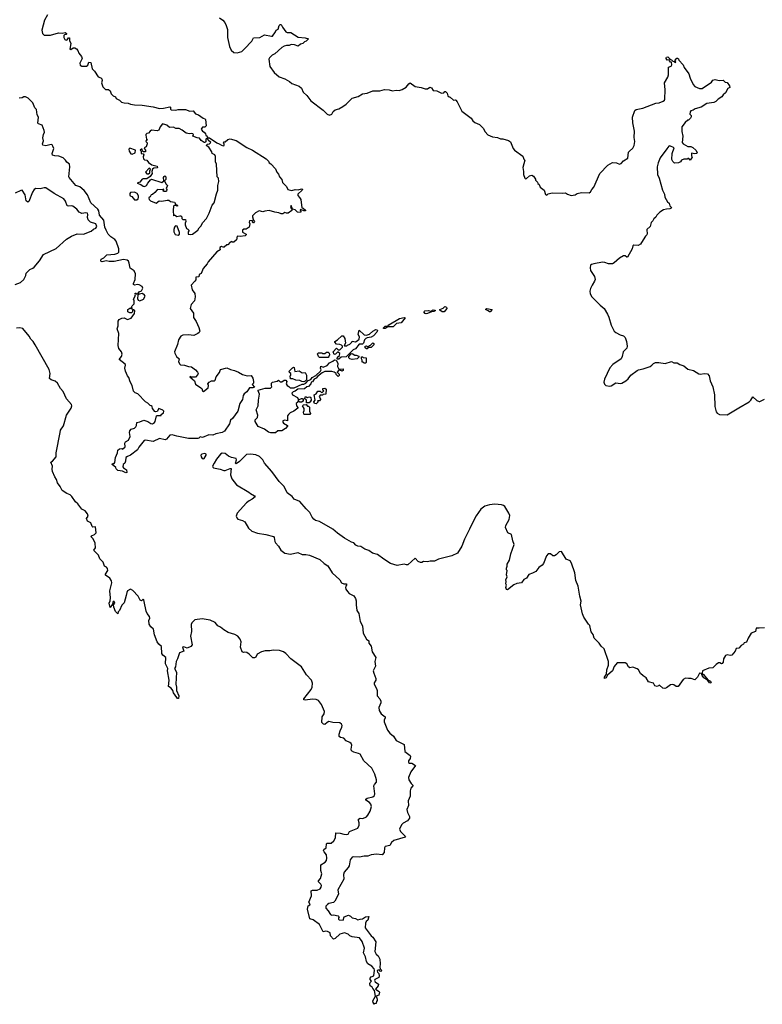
# Model space of a CAD drawing. Extents: x 2494159 to 2685562, y 773219 to 915170.
# Tile 156 of 201: x 2601532 to 2611005, y 890330 to 902890. Entities that reach past the tile are written whole.
import ezdxf

# ---------------------------------------------------------------- set-up
doc = ezdxf.new("R2010")
doc.units = 0

msp = doc.modelspace()

# ---------------------------------------------------------------- linework, layer by layer
at = {"layer": '0CON10XD'}
for points in [[(2601888, 902952), (2601849, 902885), (2601816, 902755), (2601824, 902714), (2601845, 902694), (2601925, 902691), (2602025, 902722), (2602075, 902720), (2602113, 902727), (2602128, 902715), (2602130, 902705), (2602125, 902700), (2602103, 902697), (2602093, 902687), (2602094, 902664), (2602107, 902637), (2602125, 902631), (2602138, 902635), (2602155, 902660), (2602165, 902660), (2602169, 902625), (2602183, 902585), (2602172, 902515), (2602185, 902510), (2602215, 902530), (2602235, 902530), (2602255, 902518), (2602273, 902495), (2602285, 902462), (2602322, 902422), (2602328, 902395), (2602301, 902335), (2602305, 902308), (2602325, 902299), (2602385, 902299), (2602401, 902309), (2602415, 902348), (2602440, 902345), (2602455, 902262), (2602484, 902235), (2602531, 902161), (2602565, 902150), (2602578, 902135), (2602584, 902115), (2602574, 902085), (2602592, 902032), (2602625, 902000), (2602665, 901998), (2602685, 901982), (2602700, 901945), (2602725, 901919), (2602754, 901904), (2602764, 901884), (2602803, 901865), (2602830, 901840), (2602865, 901829), (2602915, 901826), (2602945, 901812), (2602995, 901802), (2603095, 901801), (2603235, 901780), (2603315, 901757), (2603365, 901761), (2603445, 901780), (2603456, 901776), (2603455, 901750), (2603465, 901740), (2603525, 901736), (2603555, 901746), (2603645, 901743), (2603704, 901724), (2603745, 901726), (2603775, 901688), (2603812, 901675), (2603874, 901634), (2603895, 901627), (2603902, 901615), (2603912, 901538), (2603895, 901520), (2603865, 901520), (2603848, 901495), (2603865, 901468), (2603886, 901456), (2603902, 901435), (2603908, 901415), (2603923, 901403), (2603931, 901381), (2603955, 901382), (2604045, 901319), (2604078, 901308), (2604105, 901288), (2604127, 901283), (2604140, 901285), (2604140, 901305), (2604132, 901315), (2604135, 901330), (2604155, 901330), (2604189, 901361), (2604215, 901372), (2604295, 901350), (2604429, 901259), (2604502, 901225), (2604675, 901116), (2604705, 901087), (2604715, 901062), (2604735, 901050), (2604795, 900989), (2604813, 900943), (2604835, 900920), (2604847, 900887), (2604875, 900850), (2604886, 900815), (2604935, 900763), (2604954, 900724), (2605005, 900713), (2605045, 900723), (2605085, 900718), (2605125, 900732), (2605138, 900728), (2605137, 900715), (2605078, 900665), (2605078, 900648), (2605103, 900623), (2605119, 900595), (2605132, 900492), (2605150, 900485), (2605180, 900455), (2605175, 900450), (2605155, 900453), (2605115, 900470), (2605110, 900465), (2605118, 900445), (2605115, 900430), (2605074, 900434), (2605045, 900463), (2605010, 900475), (2604995, 900520), (2604988, 900495), (2605002, 900472), (2605002, 900458), (2604955, 900423), (2604935, 900422), (2604915, 900430), (2604887, 900413), (2604867, 900413), (2604836, 900426), (2604785, 900433), (2604715, 900457), (2604661, 900449), (2604635, 900439), (2604585, 900450), (2604540, 900425), (2604502, 900388), (2604500, 900375), (2604512, 900345), (2604510, 900335), (2604528, 900315), (2604515, 900300), (2604505, 900300), (2604498, 900328), (2604462, 900325), (2604458, 900308), (2604468, 900285), (2604458, 900245), (2604422, 900218), (2604393, 900217), (2604372, 900205), (2604375, 900180), (2604420, 900155), (2604420, 900145), (2604408, 900135), (2604343, 900123), (2604305, 900128), (2604297, 900083), (2604265, 900050), (2604245, 900050), (2604235, 900060), (2604225, 900050), (2604215, 900050), (2604185, 900020), (2604175, 900020), (2604142, 899988), (2604127, 899987), (2604105, 899997), (2604087, 899985), (2604083, 899975), (2604090, 899955), (2604045, 899928), (2603937, 899803), (2603922, 899775), (2603871, 899715), (2603848, 899652), (2603822, 899638), (2603815, 899612), (2603780, 899605), (2603777, 899573), (2603767, 899553), (2603720, 899505), (2603733, 899443), (2603767, 899397), (2603771, 899355), (2603762, 899305), (2603719, 899255), (2603705, 899205), (2603751, 899145), (2603751, 899091), (2603785, 899038), (2603819, 898965), (2603828, 898915), (2603820, 898900), (2603805, 898888), (2603755, 898862), (2603685, 898872), (2603615, 898867), (2603586, 898855), (2603558, 898805), (2603545, 898747), (2603507, 898655), (2603510, 898635), (2603533, 898595), (2603567, 898565), (2603558, 898525), (2603574, 898494), (2603585, 898488), (2603635, 898484), (2603685, 898464), (2603725, 898460), (2603775, 898423), (2603800, 898395), (2603807, 898375), (2603804, 898366), (2603775, 898332), (2603725, 898330), (2603705, 898340), (2603702, 898335), (2603763, 898283), (2603775, 898242), (2603844, 898194), (2603854, 898184), (2603864, 898154), (2603875, 898148), (2603937, 898195), (2603940, 898225), (2603932, 898245), (2603948, 898265), (2603978, 898282), (2604015, 898282), (2604025, 898292), (2604039, 898335), (2604081, 898389), (2604095, 898426), (2604175, 898450), (2604219, 898429), (2604270, 898415), (2604323, 898395), (2604375, 898364), (2604435, 898349), (2604485, 898352), (2604506, 898316), (2604514, 898275), (2604513, 898255), (2604499, 898235), (2604526, 898204), (2604505, 898192), (2604465, 898192), (2604430, 898145), (2604394, 898116), (2604384, 898095), (2604374, 898046), (2604338, 897992), (2604316, 897895), (2604245, 897802), (2604220, 897780), (2604210, 897735), (2604145, 897643), (2604115, 897626), (2604035, 897609), (2603995, 897589), (2603945, 897594), (2603865, 897560), (2603835, 897570), (2603818, 897552), (2603804, 897546), (2603684, 897546), (2603535, 897576), (2603475, 897594), (2603445, 897589), (2603424, 897566), (2603405, 897540), (2603388, 897532), (2603315, 897546), (2603235, 897508), (2603135, 897528), (2603118, 897522), (2603052, 897438), (2603035, 897404), (2602947, 897335), (2602905, 897320), (2602886, 897304), (2602883, 897257), (2602872, 897235), (2602852, 897215), (2602848, 897185), (2602854, 897174), (2602896, 897146), (2602900, 897115), (2602885, 897110), (2602845, 897130), (2602785, 897140), (2602762, 897162), (2602758, 897178), (2602710, 897215), (2602715, 897230), (2602735, 897230), (2602747, 897243), (2602753, 897305), (2602780, 897365), (2602783, 897397), (2602805, 897417), (2602835, 897418), (2602845, 897410), (2602878, 897442), (2602875, 897490), (2602882, 897505), (2602918, 897525), (2602939, 897575), (2602932, 897625), (2602936, 897644), (2602954, 897666), (2602995, 897680), (2603014, 897695), (2603023, 897715), (2603027, 897753), (2603065, 897759), (2603115, 897781), (2603166, 897766), (2603205, 897737), (2603225, 897736), (2603250, 897750), (2603261, 897765), (2603275, 897838), (2603287, 897843), (2603335, 897840), (2603338, 897855), (2603368, 897875), (2603372, 897895), (2603358, 897908), (2603305, 897930), (2603285, 897890), (2603265, 897888), (2603255, 897892), (2603225, 897930), (2603220, 897955), (2603210, 897965), (2603195, 897970), (2603167, 897997), (2603138, 898015), (2603039, 898119), (2603005, 898130), (2602985, 898150), (2602966, 898225), (2602942, 898272), (2602926, 898326), (2602906, 898346), (2602881, 898405), (2602873, 898445), (2602882, 898485), (2602876, 898496), (2602800, 898555), (2602830, 898595), (2602838, 898625), (2602829, 898655), (2602798, 898695), (2602788, 898735), (2602796, 898885), (2602777, 898945), (2602786, 898985), (2602788, 899045), (2602802, 899065), (2602835, 899083), (2602866, 899086), (2602905, 899066), (2602955, 899081), (2602996, 899144), (2603000, 899175), (2602985, 899190), (2602972, 899188), (2602970, 899165), (2602958, 899152), (2602935, 899150), (2602912, 899165), (2602913, 899195), (2602935, 899210), (2602945, 899210), (2602955, 899200), (2602970, 899205), (2602960, 899215), (2602960, 899225), (2602965, 899240), (2602990, 899265), (2602990, 899305), (2602982, 899325), (2603002, 899355), (2603010, 899385), (2603003, 899393), (2603005, 899400), (2603015, 899400), (2603025, 899390), (2603038, 899392), (2603055, 899418), (2603087, 899433), (2603103, 899465), (2603094, 899485), (2603055, 899509), (2603035, 899513), (2602995, 899502), (2602985, 899510), (2602982, 899525), (2603004, 899576), (2603010, 899650), (2602992, 899685), (2602942, 899722), (2602929, 899785), (2602918, 899808), (2602903, 899823), (2602855, 899831), (2602736, 899804), (2602675, 899804), (2602635, 899812), (2602583, 899803), (2602572, 899805), (2602566, 899815), (2602573, 899835), (2602607, 899853), (2602645, 899889), (2602745, 899897), (2602785, 899911), (2602797, 899925), (2602795, 899965), (2602764, 900065), (2602747, 900087), (2602695, 900119), (2602660, 900155), (2602634, 900205), (2602619, 900245), (2602603, 900333), (2602548, 900395), (2602540, 900450), (2602530, 900475), (2602441, 900555), (2602395, 900655), (2602353, 900713), (2602297, 900757), (2602249, 900775), (2602164, 900875), (2602160, 900885), (2602173, 901015), (2602169, 901049), (2602135, 901071), (2602118, 901098), (2602085, 901129), (2602031, 901151), (2601982, 901152), (2601951, 901161), (2601948, 901185), (2601967, 901245), (2601955, 901278), (2601945, 901292), (2601935, 901296), (2601865, 901283), (2601825, 901290), (2601822, 901305), (2601834, 901345), (2601828, 901382)], [(2604081, 902915), (2604125, 902886), (2604148, 902855), (2604167, 902815), (2604181, 902765), (2604182, 902665), (2604198, 902585), (2604208, 902548), (2604231, 902501), (2604265, 902473), (2604305, 902469), (2604365, 902486), (2604401, 902519), (2604492, 902615), (2604515, 902660), (2604595, 902661), (2604655, 902696), (2604745, 902678), (2604755, 902682), (2604797, 902735), (2604804, 902756), (2604829, 902771), (2604842, 902815), (2604855, 902829), (2604867, 902827), (2604883, 902793), (2604925, 902734), (2604945, 902726), (2604990, 902725), (2605085, 902668), (2605175, 902660), (2605217, 902647), (2605188, 902615), (2605164, 902606), (2605144, 902586), (2605113, 902577), (2605085, 902553), (2605038, 902568), (2604995, 902572), (2604969, 902561), (2604935, 902561), (2604905, 902552), (2604874, 902535), (2604785, 902455), (2604753, 902437), (2604717, 902405), (2604710, 902385), (2604723, 902293), (2604778, 902215), (2604841, 902161), (2604915, 902134), (2604973, 902103), (2605005, 902074), (2605095, 902043), (2605126, 902016), (2605150, 901965), (2605195, 901922), (2605245, 901856), (2605405, 901734), (2605455, 901684), (2605485, 901672), (2605515, 901684), (2605531, 901719), (2605555, 901742), (2605605, 901752), (2605656, 901784), (2605696, 901814), (2605771, 901889), (2605848, 901912), (2605905, 901944), (2605965, 901952), (2606035, 901981), (2606127, 901983), (2606185, 901999), (2606245, 901994), (2606288, 901982), (2606335, 901991), (2606372, 901988), (2606410, 902000), (2606460, 902030), (2606495, 902073), (2606515, 902086), (2606575, 902036), (2606655, 902023), (2606705, 902007), (2606735, 902010), (2606765, 902031), (2606785, 902020), (2606808, 901988), (2606852, 901982), (2606913, 901953), (2606942, 901958), (2606955, 901972), (2606965, 901972), (2606985, 901952), (2606995, 901920), (2607010, 901905), (2607025, 901900), (2607065, 901862), (2607085, 901869), (2607096, 901865), (2607114, 901844), (2607170, 901725), (2607291, 901635), (2607312, 901602), (2607337, 901577), (2607398, 901555), (2607445, 901506), (2607470, 901460), (2607503, 901423), (2607565, 901396), (2607627, 901387), (2607665, 901370), (2607695, 901370), (2607768, 901348), (2607791, 901331), (2607828, 901245), (2607846, 901226), (2607949, 901149), (2607965, 901110), (2607977, 901097), (2607952, 901005), (2607960, 900955), (2607958, 900915), (2607975, 900870), (2607985, 900860), (2607997, 900863), (2608035, 900900), (2608065, 900908), (2608086, 900896), (2608110, 900855), (2608110, 900845), (2608138, 900818), (2608142, 900802), (2608158, 900788), (2608173, 900755), (2608224, 900714), (2608241, 900661), (2608255, 900652), (2608275, 900668), (2608325, 900682), (2608455, 900679), (2608495, 900683), (2608518, 900665), (2608565, 900649), (2608616, 900654), (2608645, 900672), (2608700, 900685), (2608795, 900680), (2608814, 900696), (2608829, 900725), (2608855, 900752), (2608933, 900927), (2609035, 901036), (2609095, 901069), (2609145, 901062), (2609185, 901049), (2609206, 901054), (2609235, 901088), (2609291, 901125), (2609300, 901200), (2609310, 901215), (2609355, 901251), (2609372, 901285), (2609380, 901335), (2609371, 901389), (2609374, 901466), (2609352, 901575), (2609351, 901645), (2609379, 901731), (2609395, 901744), (2609480, 901760), (2609645, 901824), (2609689, 901831), (2609740, 901850), (2609757, 901863), (2609763, 901875), (2609768, 901995), (2609757, 902085), (2609799, 902155), (2609807, 902187), (2609810, 902285), (2609843, 902297), (2609852, 902315), (2609848, 902348), (2609835, 902350), (2609820, 902365), (2609815, 902380), (2609790, 902375), (2609777, 902395), (2609777, 902405), (2609785, 902413), (2609800, 902415), (2609832, 902382), (2609845, 902380), (2609862, 902362), (2609880, 902355), (2609898, 902342), (2609900, 902355), (2609890, 902365), (2609905, 902390), (2609915, 902400), (2609925, 902400), (2609935, 902390), (2609940, 902375), (2609994, 902315), (2610010, 902280), (2610068, 902198), (2610085, 902145), (2610122, 902062), (2610145, 902038), (2610205, 902013), (2610238, 902012), (2610357, 902093), (2610375, 902119), (2610404, 902126), (2610456, 902116), (2610507, 902117), (2610533, 902093), (2610555, 902090), (2610585, 902048), (2610592, 902025), (2610565, 902012), (2610537, 901955), (2610505, 901932), (2610490, 901905), (2610444, 901876), (2610412, 901845), (2610387, 901835), (2610297, 901823), (2610225, 901775), (2610148, 901752), (2610125, 901734), (2610094, 901726), (2610086, 901715), (2610082, 901685), (2610097, 901667), (2610097, 901653), (2610088, 901632), (2610065, 901610), (2610055, 901610), (2610021, 901579), (2609980, 901525), (2609979, 901465), (2609991, 901405), (2609984, 901325), (2609997, 901307), (2610055, 901271), (2610095, 901274), (2610120, 901260), (2610156, 901226), (2610172, 901195), (2610168, 901185), (2610145, 901177), (2610103, 901187), (2610103, 901155), (2610110, 901135), (2610085, 901100), (2610068, 901118), (2610055, 901120), (2610045, 901110), (2610005, 901110), (2609975, 901100), (2609960, 901075), (2609935, 901062), (2609885, 901060), (2609865, 901080), (2609853, 901105), (2609857, 901185), (2609882, 901255), (2609825, 901279), (2609812, 901275), (2609786, 901244), (2609704, 901126), (2609676, 901065), (2609664, 901015), (2609670, 900915), (2609689, 900869), (2609732, 900715), (2609758, 900665), (2609762, 900625), (2609797, 900567), (2609818, 900548), (2609826, 900516), (2609848, 900495), (2609842, 900485), (2609824, 900476), (2609785, 900474), (2609744, 900466), (2609698, 900435), (2609660, 900395), (2609645, 900370), (2609621, 900349), (2609608, 900325), (2609586, 900304), (2609575, 900252), (2609534, 900215), (2609538, 900155), (2609533, 900145), (2609515, 900128), (2609462, 900048), (2609452, 900025), (2609422, 900008), (2609365, 900013), (2609355, 900006), (2609344, 899966), (2609285, 899862), (2609275, 899862), (2609257, 899877), (2609235, 899878), (2609185, 899850), (2609115, 899788), (2609093, 899777), (2609045, 899776), (2608995, 899794), (2608965, 899797), (2608855, 899776), (2608825, 899767), (2608815, 899758), (2608810, 899725), (2608815, 899692), (2608864, 899615), (2608871, 899575), (2608866, 899554), (2608834, 899505), (2608815, 899463), (2608807, 899425), (2608810, 899395), (2608830, 899355), (2608935, 899247)], [(2601828, 901382), (2601834, 901425), (2601849, 901455), (2601846, 901475), (2601817, 901545), (2601772, 901562), (2601762, 901572), (2601771, 901645), (2601756, 901676), (2601746, 901745), (2601726, 901766), (2601698, 901828), (2601638, 901888), (2601605, 901907), (2601585, 901906), (2601565, 901893), (2601525, 901889)], [(2603705, 900148), (2603735, 900153), (2603806, 900205), (2603821, 900235), (2603845, 900259), (2603865, 900300), (2603914, 900355), (2603950, 900420), (2603988, 900525), (2604011, 900555), (2604041, 900669), (2604060, 900715), (2604060, 900775), (2604073, 900825), (2604067, 900867), (2604052, 900885), (2604042, 901045), (2604028, 901075), (2604030, 901145), (2604020, 901165), (2603988, 901185), (2603982, 901205), (2603943, 901263), (2603910, 901285), (2603928, 901302), (2603955, 901308), (2603970, 901325), (2603936, 901355), (2603928, 901378), (2603908, 901365), (2603906, 901334), (2603895, 901322), (2603885, 901322), (2603847, 901347), (2603825, 901380), (2603795, 901382), (2603740, 901405), (2603748, 901425), (2603742, 901432), (2603725, 901437), (2603697, 901433), (2603655, 901443), (2603605, 901480), (2603565, 901500), (2603525, 901500), (2603495, 901517), (2603443, 901513), (2603410, 901545), (2603395, 901550), (2603355, 901560), (2603322, 901525), (2603305, 901482), (2603285, 901472), (2603215, 901480), (2603195, 901470), (2603176, 901444), (2603152, 901438), (2603140, 901425), (2603140, 901415), (2603150, 901365), (2603160, 901355), (2603145, 901350), (2603140, 901335), (2603158, 901318), (2603160, 901305), (2603145, 901270), (2603120, 901255), (2603122, 901242), (2603138, 901225), (2603138, 901205), (2603110, 901205), (2603100, 901215), (2603095, 901240), (2603085, 901240), (2603070, 901225), (2603080, 901215), (2603080, 901185), (2603107, 901177), (2603116, 901166), (2603108, 901142), (2603110, 901115), (2603123, 901103), (2603155, 901100), (2603175, 901068), (2603218, 901038), (2603285, 901020), (2603290, 901005), (2603285, 901000), (2603243, 900997), (2603227, 900983), (2603218, 900955), (2603222, 900928), (2603195, 900888), (2603152, 900858), (2603105, 900862), (2603093, 900857), (2603065, 900818), (2603030, 900805), (2603075, 900787), (2603105, 900766), (2603125, 900764), (2603150, 900775), (2603167, 900805), (2603201, 900849), (2603213, 900857), (2603345, 900812), (2603370, 900835), (2603368, 900875), (2603375, 900890), (2603385, 900900), (2603398, 900885), (2603395, 900850), (2603380, 900835), (2603396, 900796), (2603418, 900775), (2603400, 900735), (2603408, 900725), (2603406, 900704), (2603395, 900698), (2603365, 900700), (2603360, 900705), (2603370, 900715), (2603368, 900728), (2603355, 900720), (2603295, 900722), (2603285, 900720), (2603254, 900686), (2603225, 900660), (2603210, 900655), (2603195, 900630), (2603184, 900626), (2603178, 900615), (2603182, 900595), (2603199, 900579), (2603272, 900548), (2603311, 900579), (2603345, 900576), (2603415, 900590), (2603435, 900590), (2603455, 900572), (2603505, 900562), (2603522, 900532), (2603538, 900528), (2603550, 900515), (2603535, 900510), (2603525, 900520), (2603505, 900520), (2603495, 900510), (2603490, 900455), (2603495, 900390), (2603505, 900400), (2603535, 900378), (2603575, 900390), (2603587, 900387), (2603600, 900375), (2603600, 900355), (2603615, 900340), (2603645, 900340), (2603652, 900315), (2603642, 900295), (2603643, 900273), (2603660, 900225), (2603678, 900218), (2603690, 900205), (2603690, 900195), (2603680, 900185), (2603680, 900155), (2603705, 900148)], [(2602965, 901173), (2603005, 901190), (2603008, 901225), (2602935, 901250), (2602922, 901238), (2602928, 901215), (2602951, 901181), (2602965, 901173)], [(2603175, 900922), (2603190, 900935), (2603190, 900965), (2603200, 900975), (2603197, 900987), (2603185, 900998), (2603138, 900945), (2603155, 900922), (2603175, 900922)], [(2601475, 899512), (2601542, 899538), (2601585, 899574), (2601608, 899625), (2601615, 899656), (2601663, 899705), (2601700, 899720), (2601715, 899734), (2601786, 899815), (2601835, 899894), (2601997, 899973), (2602129, 900091), (2602191, 900129), (2602265, 900159), (2602347, 900153), (2602445, 900193), (2602475, 900220), (2602505, 900232), (2602515, 900250), (2602505, 900286), (2602435, 900308), (2602405, 900335), (2602395, 900365), (2602401, 900405), (2602395, 900422), (2602375, 900427), (2602325, 900418), (2602292, 900435), (2602259, 900475), (2602211, 900511), (2602195, 900516), (2602155, 900511), (2602137, 900517), (2602116, 900575), (2602095, 900607), (2601971, 900671), (2601865, 900744), (2601845, 900747), (2601795, 900734), (2601737, 900737), (2601715, 900722), (2601695, 900692), (2601648, 900572), (2601635, 900561), (2601615, 900579), (2601601, 900655), (2601565, 900714), (2601545, 900711), (2601475, 900678)], [(2603025, 900593), (2603044, 900606), (2603049, 900625), (2603049, 900645), (2603030, 900675), (2602995, 900690), (2602944, 900686), (2602937, 900675), (2602937, 900655), (2602943, 900645), (2602964, 900634), (2602995, 900594), (2603025, 900593)], [(2603555, 900142), (2603570, 900155), (2603570, 900175), (2603540, 900255), (2603525, 900260), (2603515, 900257), (2603505, 900242), (2603498, 900215), (2603500, 900185), (2603515, 900148), (2603555, 900142)], [(2603065, 899303), (2603112, 899325), (2603130, 899355), (2603132, 899365), (2603126, 899376), (2603097, 899397), (2603055, 899390), (2603040, 899375), (2603033, 899333), (2603045, 899312), (2603065, 899303)], [(2606715, 899138), (2606704, 899144), (2606688, 899165), (2606700, 899175), (2606745, 899181), (2606778, 899172), (2606805, 899187), (2606830, 899185), (2606830, 899175), (2606815, 899168), (2606785, 899162), (2606735, 899142), (2606715, 899138)], [(2606922, 899162), (2606890, 899185), (2606890, 899195), (2606935, 899212), (2606955, 899230), (2606975, 899222), (2606982, 899208), (2606945, 899162), (2606922, 899162)], [(2607535, 899162), (2607525, 899162), (2607508, 899178), (2607472, 899195), (2607485, 899207), (2607560, 899195), (2607535, 899162)], [(2608935, 899247), (2608986, 899205), (2609029, 899135), (2609048, 899095), (2609076, 898995), (2609117, 898917), (2609135, 898899), (2609190, 898870), (2609235, 898858), (2609257, 898837), (2609273, 898785), (2609280, 898725), (2609275, 898698), (2609230, 898655), (2609218, 898592), (2609204, 898566), (2609097, 898493), (2609061, 898449), (2608991, 898305), (2608985, 898265), (2608991, 898241), (2609009, 898225), (2609055, 898214), (2609079, 898221), (2609135, 898258), (2609195, 898250), (2609215, 898252), (2609265, 898284), (2609292, 898308), (2609328, 898355), (2609407, 898413), (2609426, 898424), (2609487, 898435), (2609573, 898467), (2609595, 898481), (2609615, 898504), (2609644, 898516), (2609685, 898518), (2609764, 898504), (2609845, 898530), (2609875, 898512), (2609921, 898511), (2609955, 898490), (2610005, 898476), (2610055, 898430), (2610127, 898417), (2610195, 898372), (2610215, 898369), (2610265, 898377), (2610305, 898373), (2610326, 898346), (2610340, 898285), (2610376, 898205), (2610394, 898105), (2610401, 897955), (2610418, 897888), (2610429, 897869), (2610457, 897853), (2610555, 897850), (2610705, 897940), (2610838, 898015), (2610858, 898035), (2610885, 898081), (2610935, 898033), (2610965, 898020), (2610975, 898019), (2611035, 898049)], [(2606175, 898950), (2606170, 898955), (2606195, 898980), (2606228, 898982), (2606242, 898998), (2606375, 899080), (2606435, 899092), (2606448, 899088), (2606397, 899023), (2606340, 899015), (2606297, 898973), (2606228, 898972), (2606195, 898952), (2606175, 898950)], [(2605619, 893819), (2605642, 893865), (2605645, 893885), (2605638, 893905), (2605615, 893921), (2605526, 893926), (2605476, 893936), (2605455, 893926), (2605425, 893898), (2605407, 893905), (2605386, 893925), (2605390, 893995), (2605414, 894035), (2605418, 894065), (2605380, 894155), (2605345, 894206), (2605315, 894219), (2605265, 894222), (2605175, 894210), (2605158, 894215), (2605158, 894225), (2605249, 894345), (2605261, 894375), (2605268, 894425), (2605255, 894465), (2605192, 894535), (2605125, 894635), (2604990, 894735), (2604927, 894805), (2604895, 894826), (2604845, 894842), (2604765, 894846), (2604721, 894841), (2604665, 894841), (2604615, 894827), (2604562, 894798), (2604543, 894757), (2604525, 894748), (2604505, 894748), (2604458, 894798), (2604428, 894818), (2604405, 894823), (2604385, 894818), (2604370, 894825), (2604350, 894885), (2604357, 894955), (2604346, 894986), (2604313, 895025), (2604275, 895049), (2604192, 895075), (2604137, 895105), (2604095, 895140), (2604058, 895158), (2604025, 895202), (2603962, 895232), (2603861, 895249), (2603766, 895234), (2603729, 895195), (2603721, 895175), (2603722, 895085), (2603712, 895025), (2603734, 894915), (2603715, 894894), (2603668, 894872), (2603625, 894888), (2603610, 894885), (2603627, 894835), (2603572, 894815), (2603544, 894735), (2603528, 894705), (2603518, 894635), (2603508, 894615), (2603533, 894565), (2603522, 894415), (2603534, 894375), (2603534, 894334), (2603560, 894265), (2603557, 894233), (2603545, 894232), (2603535, 894242), (2603493, 894305), (2603487, 894335), (2603465, 894362), (2603432, 894382), (2603439, 894465), (2603416, 894585), (2603423, 894615), (2603392, 894675), (2603396, 894756), (2603357, 894785), (2603343, 894805), (2603340, 894895), (2603306, 894926), (2603287, 894955), (2603253, 895043), (2603237, 895115), (2603206, 895145), (2603185, 895178), (2603180, 895225), (2603190, 895255), (2603188, 895275), (2603159, 895315), (2603146, 895345), (2603118, 895468), (2603115, 895490), (2603105, 895500), (2603085, 895478), (2603068, 895485), (2603045, 895537), (2602975, 895610), (2602945, 895627), (2602908, 895605), (2602897, 895585), (2602891, 895545), (2602865, 895452), (2602835, 895420), (2602806, 895354), (2602788, 895335), (2602785, 895312), (2602755, 895341), (2602734, 895395), (2602727, 895425), (2602744, 895445), (2602735, 895470), (2602725, 895467), (2602718, 895455), (2602717, 895433), (2602685, 895392), (2602675, 895445), (2602687, 895475), (2602692, 895515), (2602682, 895605), (2602706, 895705), (2602705, 895730), (2602680, 895765), (2602627, 895805), (2602627, 895815), (2602657, 895865), (2602651, 895891), (2602640, 895905), (2602615, 895920), (2602595, 895970), (2602555, 896012), (2602535, 896058), (2602480, 896115), (2602478, 896125), (2602500, 896155), (2602494, 896214), (2602468, 896268), (2602443, 896295), (2602448, 896305), (2602485, 896321), (2602508, 896345), (2602499, 896419), (2602465, 896418), (2602455, 896424), (2602440, 896470), (2602398, 896495), (2602384, 896525), (2602404, 896555), (2602398, 896585), (2602365, 896624), (2602324, 896645), (2602275, 896714), (2602245, 896738), (2602199, 896809), (2602175, 896829), (2602134, 896844), (2602072, 896885), (2602048, 896935), (2602015, 896980), (2602002, 897025), (2601979, 897059), (2601951, 897125), (2601946, 897155), (2601949, 897195), (2601928, 897245), (2601950, 897260), (2601996, 897315), (2601998, 897365), (2602046, 897624), (2602053, 897655), (2602089, 897711), (2602129, 897845), (2602190, 897935), (2602197, 897965), (2602193, 897983), (2602128, 898055), (2602086, 898146), (2602054, 898185), (2602013, 898253), (2601985, 898278), (2601934, 898294), (2601912, 898312), (2601920, 898375), (2601907, 898427), (2601731, 898741), (2601704, 898784), (2601674, 898814), (2601653, 898855), (2601570, 898950), (2601535, 898961), (2601490, 898955)], [(2605588, 898558), (2605580, 898565), (2605588, 898585), (2605610, 898605), (2605615, 898630), (2605595, 898650), (2605585, 898650), (2605560, 898625), (2605545, 898620), (2605532, 898655), (2605575, 898700), (2605595, 898680), (2605615, 898680), (2605648, 898712), (2605650, 898725), (2605637, 898737), (2605615, 898748), (2605575, 898752), (2605550, 898775), (2605550, 898785), (2605585, 898808), (2605642, 898858), (2605658, 898858), (2605678, 898825), (2605688, 898765), (2605670, 898735), (2605675, 898730), (2605705, 898730), (2605715, 898740), (2605745, 898750), (2605770, 898775), (2605772, 898788), (2605815, 898782), (2605838, 898792), (2605862, 898815), (2605868, 898845), (2605848, 898875), (2605862, 898928), (2605925, 898868), (2605955, 898867), (2605995, 898879), (2606035, 898918), (2606075, 898938), (2606093, 898933), (2606097, 898925), (2606087, 898903), (2606045, 898858), (2606015, 898840), (2605965, 898832), (2605947, 898823), (2605930, 898805), (2605917, 898763), (2605905, 898750), (2605861, 898749), (2605815, 898690), (2605785, 898680), (2605695, 898590), (2605634, 898586), (2605605, 898560), (2605588, 898558)], [(2605965, 898690), (2605955, 898690), (2605940, 898705), (2605940, 898725), (2605955, 898728), (2605965, 898720), (2605985, 898720), (2605990, 898735), (2606005, 898740), (2606035, 898770), (2606048, 898758), (2606048, 898742), (2606015, 898710), (2605985, 898710), (2605965, 898690)], [(2604735, 897618), (2604705, 897628), (2604655, 897668), (2604572, 897702), (2604534, 897764), (2604537, 897785), (2604564, 897816), (2604570, 897845), (2604550, 897915), (2604576, 897965), (2604577, 898035), (2604590, 898115), (2604574, 898155), (2604576, 898164), (2604665, 898190), (2604732, 898188), (2604750, 898205), (2604743, 898223), (2604743, 898255), (2604755, 898268), (2604815, 898278), (2604835, 898290), (2604855, 898270), (2604875, 898270), (2604905, 898290), (2604925, 898290), (2604940, 898275), (2604932, 898245), (2604945, 898222), (2604965, 898212), (2604983, 898193), (2605035, 898192), (2605135, 898242), (2605155, 898242), (2605180, 898255), (2605212, 898288), (2605245, 898300), (2605264, 898326), (2605309, 898351), (2605368, 898405), (2605378, 898425), (2605368, 898445), (2605375, 898470), (2605405, 898458), (2605455, 898477), (2605485, 898512), (2605525, 898532), (2605548, 898552), (2605568, 898548), (2605587, 898517), (2605592, 898505), (2605587, 898465), (2605605, 898430), (2605657, 898437), (2605657, 898415), (2605645, 898408), (2605615, 898420), (2605600, 898415), (2605580, 898395), (2605607, 898367), (2605608, 898352), (2605595, 898340), (2605570, 898365), (2605568, 898378), (2605545, 898392), (2605515, 898402), (2605425, 898402), (2605390, 898385), (2605331, 898339), (2605313, 898317), (2605290, 898305), (2605268, 898272), (2605252, 898268), (2605247, 898243), (2605217, 898213), (2605195, 898208), (2605165, 898182), (2605082, 898178), (2605045, 898152), (2605020, 898145), (2605002, 898125), (2605010, 898105), (2605075, 898070), (2605090, 898040), (2605125, 898060), (2605138, 898058), (2605150, 898045), (2605150, 898025), (2605125, 898010), (2605105, 898010), (2605092, 898022), (2605090, 898040), (2605085, 898040), (2605078, 898012), (2605060, 897995), (2605062, 897965), (2605080, 897945), (2605078, 897935), (2605028, 897895), (2604983, 897877), (2604960, 897855), (2604948, 897835), (2604950, 897775), (2604915, 897782), (2604890, 897775), (2604890, 897755), (2604898, 897745), (2604948, 897715), (2604946, 897704), (2604922, 897675), (2604875, 897644), (2604825, 897647), (2604795, 897622), (2604735, 897618)], [(2605465, 898580), (2605355, 898580), (2605342, 898595), (2605332, 898628), (2605345, 898640), (2605385, 898640), (2605395, 898630), (2605425, 898630), (2605445, 898650), (2605467, 898647), (2605480, 898635), (2605482, 898615), (2605477, 898593), (2605465, 898580)], [(2605775, 898557), (2605743, 898563), (2605730, 898575), (2605730, 898595), (2605762, 898628), (2605775, 898630), (2605805, 898610), (2605825, 898610), (2605858, 898598), (2605860, 898585), (2605835, 898562), (2605775, 898557)], [(2605945, 898510), (2605925, 898510), (2605915, 898520), (2605902, 898522), (2605900, 898545), (2605890, 898565), (2605892, 898588), (2605905, 898590), (2605915, 898580), (2605950, 898575), (2605950, 898515), (2605945, 898510)], [(2605155, 898272), (2605133, 898273), (2605106, 898286), (2605055, 898290), (2605015, 898308), (2604985, 898310), (2604982, 898345), (2604990, 898355), (2604990, 898375), (2604975, 898390), (2604970, 898405), (2605011, 898449), (2605025, 898458), (2605033, 898453), (2605042, 898402), (2605095, 898409), (2605137, 898387), (2605175, 898390), (2605190, 898355), (2605190, 898295), (2605175, 898280), (2605155, 898272)], [(2605315, 897990), (2605294, 897994), (2605282, 898015), (2605300, 898035), (2605290, 898105), (2605313, 898117), (2605335, 898152), (2605365, 898150), (2605388, 898132), (2605410, 898155), (2605400, 898165), (2605400, 898185), (2605425, 898190), (2605440, 898175), (2605438, 898112), (2605405, 898110), (2605395, 898100), (2605365, 898100), (2605352, 898085), (2605370, 898055), (2605370, 898045), (2605355, 898030), (2605332, 898028), (2605340, 898015), (2605315, 897990)], [(2605192, 898002), (2605190, 898035), (2605170, 898055), (2605172, 898078), (2605185, 898080), (2605195, 898070), (2605205, 898070), (2605213, 898077), (2605235, 898080), (2605245, 898070), (2605250, 898035), (2605240, 898025), (2605240, 898015), (2605225, 898002), (2605192, 898002)], [(2605235, 897852), (2605165, 897853), (2605155, 897860), (2605153, 897883), (2605162, 897905), (2605162, 897932), (2605140, 897965), (2605152, 897978), (2605185, 897980), (2605202, 897962), (2605215, 897960), (2605228, 897948), (2605230, 897895), (2605242, 897865), (2605235, 897852)], [(2603875, 897288), (2603885, 897294), (2603910, 897335), (2603909, 897349), (2603895, 897355), (2603855, 897346), (2603844, 897335), (2603847, 897315), (2603861, 897291), (2603875, 897288)], [(2609784, 894366), (2609763, 894357), (2609735, 894363), (2609695, 894400), (2609665, 894383), (2609632, 894392), (2609615, 894428), (2609552, 894445), (2609522, 894495), (2609485, 894518), (2609450, 894550), (2609426, 894596), (2609410, 894610), (2609355, 894630), (2609314, 894624), (2609300, 894635), (2609275, 894672), (2609255, 894684), (2609153, 894685), (2609115, 894638), (2609092, 894585), (2609030, 894530), (2609013, 894495), (2608992, 894485), (2608991, 894505), (2609018, 894542), (2609023, 894595), (2609043, 894655), (2609042, 894705), (2608986, 894865), (2608949, 894899), (2608925, 894937), (2608861, 895001), (2608846, 895046), (2608821, 895081), (2608804, 895164), (2608790, 895180), (2608730, 895270), (2608713, 895313), (2608684, 895425), (2608694, 895474), (2608677, 895537), (2608657, 895665), (2608628, 895735), (2608613, 895835), (2608569, 895959), (2608555, 895986), (2608505, 896009), (2608445, 896106), (2608415, 896104), (2608377, 896063), (2608355, 896049), (2608335, 896052), (2608305, 896078), (2608275, 896076), (2608251, 896049), (2608215, 895953), (2608195, 895930), (2608155, 895902), (2608115, 895852), (2608075, 895828), (2608025, 895812), (2607996, 895764), (2607961, 895749), (2607935, 895708), (2607875, 895700), (2607835, 895683), (2607755, 895618), (2607741, 895621), (2607733, 895645), (2607742, 895675), (2607732, 895695), (2607738, 895725), (2607732, 895745), (2607750, 895785), (2607743, 895807), (2607750, 895865), (2607743, 895873), (2607742, 895895), (2607752, 895918), (2607752, 895945), (2607778, 895995), (2607798, 896075), (2607840, 896195), (2607823, 896243), (2607807, 896325), (2607760, 896345), (2607731, 896411), (2607733, 896437), (2607774, 896516), (2607784, 896565), (2607772, 896595), (2607721, 896681), (2607702, 896695), (2607678, 896702), (2607595, 896710), (2607525, 896702), (2607465, 896685), (2607415, 896647), (2607357, 896563), (2607328, 896515), (2607269, 896391), (2607208, 896265), (2607171, 896175), (2607115, 896086), (2607045, 896052), (2606873, 896007), (2606825, 895982), (2606768, 895982), (2606735, 895974), (2606685, 895978), (2606660, 895965), (2606644, 895964), (2606615, 895977), (2606575, 896020), (2606485, 895936), (2606465, 895934), (2606435, 895944), (2606345, 895929), (2606264, 895954), (2606177, 896007), (2606095, 896066), (2606034, 896084), (2605985, 896120), (2605936, 896136), (2605885, 896168), (2605845, 896174), (2605820, 896185), (2605796, 896216), (2605763, 896225), (2605676, 896275), (2605585, 896338), (2605525, 896391), (2605355, 896487), (2605305, 896503), (2605285, 896517), (2605262, 896545), (2605235, 896603), (2605185, 896649), (2605105, 896745), (2605033, 896775), (2605006, 896806), (2604945, 896853), (2604904, 896935), (2604840, 897000), (2604748, 897125), (2604655, 897235), (2604634, 897274), (2604590, 897320), (2604545, 897341), (2604475, 897347), (2604425, 897342), (2604336, 897254), (2604295, 897225), (2604285, 897235), (2604299, 897275), (2604295, 897291), (2604235, 897304), (2604195, 897324), (2604152, 897355), (2604115, 897361), (2604093, 897347), (2604044, 897286), (2604011, 897235), (2603993, 897195), (2603994, 897184), (2604005, 897175), (2604088, 897158), (2604138, 897138), (2604155, 897139), (2604215, 897166), (2604228, 897165), (2604219, 897085), (2604237, 897035), (2604298, 896955), (2604454, 896865), (2604476, 896845), (2604526, 896815), (2604536, 896805), (2604498, 896775), (2604457, 896753), (2604425, 896725), (2604305, 896596), (2604293, 896555), (2604300, 896535), (2604315, 896519), (2604372, 896502), (2604405, 896484), (2604450, 896405), (2604495, 896365), (2604565, 896338), (2604672, 896322), (2604769, 896299), (2604780, 896285), (2604785, 896235), (2604796, 896215), (2604832, 896175), (2604865, 896123), (2604915, 896083), (2604985, 896071), (2605078, 896092), (2605135, 896069), (2605180, 896070), (2605230, 896059), (2605362, 896005), (2605414, 895954), (2605461, 895925), (2605516, 895836), (2605615, 895743), (2605639, 895705), (2605665, 895694), (2605700, 895695), (2605702, 895678), (2605692, 895665), (2605690, 895645), (2605694, 895625), (2605712, 895595), (2605735, 895572), (2605795, 895541), (2605817, 895507), (2605826, 895475), (2605824, 895426), (2605834, 895355), (2605856, 895315), (2605876, 895215), (2605905, 895160), (2605913, 895065), (2605958, 894988), (2605986, 894965), (2605987, 894935), (2606015, 894900), (2606027, 894825), (2606073, 894755), (2606064, 894705), (2606071, 894645), (2606043, 894585), (2606048, 894555), (2606076, 894485), (2606074, 894465), (2606055, 894432), (2606052, 894415), (2606085, 894357), (2606094, 894334), (2606093, 894265), (2606127, 894225), (2606138, 894198), (2606138, 894175), (2606114, 894115), (2606116, 894076), (2606142, 894035), (2606193, 893995), (2606196, 893985), (2606181, 893955), (2606182, 893935), (2606225, 893825), (2606255, 893787), (2606302, 893752), (2606335, 893694), (2606436, 893646), (2606446, 893555), (2606513, 893505), (2606518, 893495), (2606514, 893466), (2606490, 893435), (2606492, 893415), (2606505, 893406), (2606535, 893407), (2606582, 893375), (2606520, 893295), (2606493, 893225), (2606496, 893195), (2606525, 893146), (2606547, 893125), (2606547, 893115), (2606523, 893087), (2606512, 893055), (2606513, 892983), (2606488, 892925), (2606492, 892868), (2606472, 892815), (2606478, 892775), (2606503, 892725), (2606503, 892705), (2606479, 892671), (2606425, 892641), (2606401, 892619), (2606377, 892565), (2606389, 892535), (2606448, 892475), (2606453, 892465), (2606450, 892460), (2606305, 892421), (2606276, 892394), (2606255, 892357), (2606196, 892344), (2606184, 892326), (2606182, 892265), (2606155, 892237), (2606085, 892245), (2606015, 892238), (2605975, 892219), (2605925, 892220), (2605865, 892208), (2605787, 892213), (2605775, 892207), (2605748, 892175), (2605734, 892096), (2605724, 892076), (2605673, 892017), (2605664, 891985), (2605665, 891927), (2605592, 891792), (2605600, 891735), (2605553, 891647), (2605535, 891629), (2605475, 891616), (2605457, 891605), (2605435, 891580), (2605437, 891555), (2605465, 891522), (2605495, 891474), (2605515, 891468), (2605535, 891472), (2605595, 891458), (2605607, 891445), (2605598, 891432), (2605598, 891415), (2605607, 891407), (2605657, 891403), (2605672, 891445), (2605725, 891466), (2605752, 891455), (2605774, 891434), (2605815, 891423), (2605845, 891408), (2605875, 891418), (2605905, 891420), (2605945, 891447), (2605985, 891450), (2605973, 891405), (2605953, 891385), (2605944, 891366), (2605940, 891305), (2606014, 891204), (2606037, 891185), (2606076, 891125), (2606064, 891004), (2606078, 890968), (2606105, 890948), (2606124, 890905), (2606132, 890845), (2606127, 890805), (2606132, 890782), (2606148, 890765), (2606145, 890750), (2606132, 890752), (2606118, 890768), (2606103, 890767), (2606092, 890755), (2606095, 890740), (2606112, 890722), (2606118, 890695), (2606115, 890672), (2606064, 890646), (2606060, 890635), (2606065, 890618), (2606108, 890585), (2606103, 890565), (2606070, 890525), (2606118, 890495), (2606122, 890485), (2606113, 890447), (2606078, 890432), (2606092, 890395), (2606092, 890378), (2606082, 890365), (2606078, 890342), (2606065, 890340), (2606055, 890330), (2606040, 890355), (2606038, 890375), (2606070, 890435), (2606058, 890508), (2606035, 890530), (2606030, 890550), (2606004, 890565), (2605997, 890595), (2606001, 890609), (2606020, 890625), (2606002, 890645), (2606002, 890665), (2606015, 890682), (2606048, 890695), (2606059, 890765), (2606054, 890784), (2606025, 890818), (2605975, 890848), (2605954, 890875), (2605942, 890935), (2605919, 890985), (2605929, 891045), (2605902, 891132), (2605867, 891177), (2605775, 891190), (2605745, 891203), (2605724, 891224), (2605675, 891240), (2605615, 891224), (2605555, 891168), (2605535, 891162), (2605498, 891205), (2605493, 891243), (2605460, 891260), (2605435, 891262), (2605404, 891254), (2605357, 891347), (2605276, 891406), (2605235, 891420), (2605203, 891545), (2605210, 891585), (2605233, 891597), (2605236, 891604), (2605219, 891635), (2605256, 891715), (2605252, 891778), (2605266, 891784), (2605328, 891785), (2605365, 891803), (2605377, 891823), (2605381, 891845), (2605374, 891864), (2605345, 891892), (2605342, 891905), (2605369, 891935), (2605387, 891995), (2605373, 892035), (2605372, 892108), (2605430, 892145), (2605446, 892165), (2605449, 892195), (2605444, 892235), (2605414, 892275), (2605408, 892292), (2605413, 892305), (2605440, 892325), (2605444, 892376), (2605456, 892384), (2605504, 892386), (2605539, 892415), (2605561, 892455), (2605565, 892517), (2605620, 892515), (2605665, 892499), (2605705, 892494), (2605720, 892500), (2605741, 892535), (2605845, 892578), (2605864, 892615), (2605862, 892645), (2605852, 892675), (2605855, 892692), (2605875, 892703), (2605909, 892701), (2605955, 892722), (2605975, 892742), (2606004, 892795), (2606018, 892855), (2606011, 892881), (2605994, 892905), (2605948, 892935), (2605948, 892945), (2605965, 892960), (2606035, 892976), (2606060, 892995), (2606064, 893016), (2606051, 893119), (2606056, 893134), (2606084, 893165), (2606085, 893195), (2606064, 893264), (2606022, 893342), (2605921, 893435), (2605875, 893519), (2605855, 893531), (2605795, 893545), (2605764, 893564), (2605759, 893585), (2605767, 893635), (2605761, 893655), (2605745, 893670), (2605695, 893689), (2605665, 893723), (2605625, 893732), (2605607, 893745), (2605606, 893775), (2605619, 893819)], [(2611035, 895134), (2610965, 895127), (2610925, 895130), (2610920, 895085), (2610865, 895063), (2610825, 895002), (2610805, 894950), (2610775, 894940), (2610767, 894925), (2610734, 894906), (2610705, 894874), (2610671, 894869), (2610660, 894835), (2610616, 894784), (2610595, 894779), (2610555, 894790), (2610535, 894780), (2610511, 894735), (2610507, 894695), (2610495, 894678), (2610485, 894673), (2610465, 894687), (2610445, 894684), (2610415, 894666), (2610376, 894624), (2610325, 894616), (2610243, 894585), (2610238, 894548), (2610255, 894538), (2610311, 894471), (2610345, 894454), (2610353, 894435), (2610347, 894425), (2610331, 894431), (2610309, 894459), (2610261, 894495), (2610238, 894525), (2610230, 894550), (2610206, 894554), (2610178, 894505), (2610145, 894468), (2610098, 894488), (2610065, 894484), (2610025, 894491), (2609996, 894474), (2609930, 894385), (2609905, 894382), (2609876, 894406), (2609855, 894410), (2609835, 894407), (2609784, 894366)]]:
    msp.add_lwpolyline(points, dxfattribs=at)

doc.saveas('drawing.dxf')
